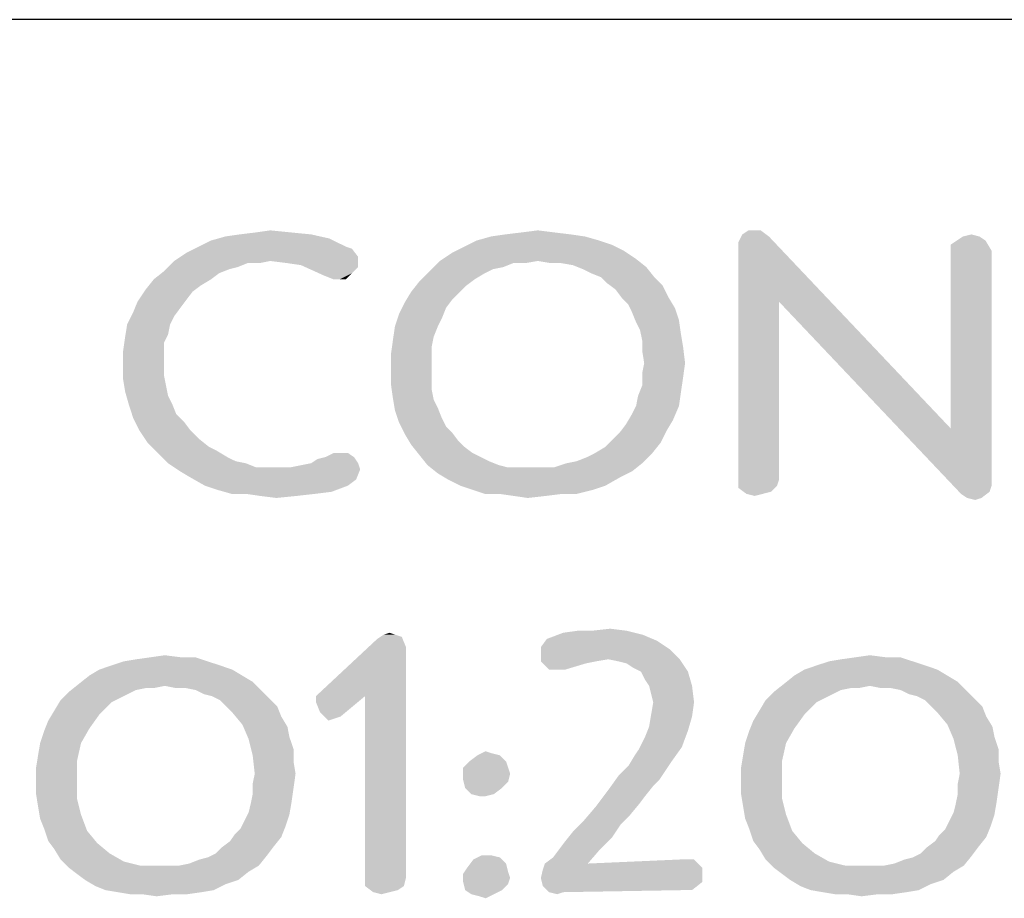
# Model space of a CAD drawing. Header units: inches. Extents: x -1 to 69, y -1 to 45.
# Tile 12 of 39: x 59.7 to 61.2, y 4.1 to 5.5. Entities that reach past the tile are written whole.
import ezdxf

# ---------------------------------------------------------------- set-up
doc = ezdxf.new("R2010")
doc.units = ezdxf.units.IN
doc.header["$LTSCALE"] = 3.74
doc.header["$MEASUREMENT"] = 0
doc.layers.get('0').update_dxf_attribs({"linetype": 'CONTINUOUS'})

msp = doc.modelspace()

# ---------------------------------------------------------------- linework, layer by layer
at = {"color": 2, "linetype": 'CONTINUOUS'}
msp.add_line((68, 5.4688), (56.5, 5.4688), dxfattribs=at)
for points in [[(60.2021, 5.1292), (60.0183, 5.1261), (60.0405, 5.1324)], [(60.1736, 5.1356), (60.0405, 5.1324), (60.0626, 5.1356)], [(60.0405, 5.1324), (60.1736, 5.1356), (60.2021, 5.1292)], [(60.1419, 5.1387), (60.0626, 5.1356), (60.088, 5.1387)], [(60.0626, 5.1356), (60.1419, 5.1387), (60.1736, 5.1356)], [(60.088, 5.1387), (60.1102, 5.1419), (60.1419, 5.1387)], [(60.5982, 5.1324), (60.4303, 5.1261), (60.4525, 5.1324)], [(60.4303, 5.1261), (60.5982, 5.1324), (60.6204, 5.1261)], [(60.5761, 5.1356), (60.4525, 5.1324), (60.4746, 5.1356)], [(60.4525, 5.1324), (60.5761, 5.1356), (60.5982, 5.1324)], [(60.5507, 5.1387), (60.4746, 5.1356), (60.5, 5.1387)], [(60.4746, 5.1356), (60.5507, 5.1387), (60.5761, 5.1356)], [(60.5, 5.1387), (60.5253, 5.1419), (60.5507, 5.1387)], [(60.8835, 5.1324), (60.8359, 5.1229), (60.8423, 5.1356)], [(60.8993, 5.031), (60.8359, 5.1229), (60.8835, 5.1324)], [(60.8708, 5.1419), (60.8423, 5.1356), (60.8518, 5.1419)], [(60.8423, 5.1356), (60.8708, 5.1419), (60.8835, 5.1324)], [(60.8993, 5.031), (60.8835, 5.1324), (61.1655, 4.8345)], [(61.2099, 5.1324), (61.175, 5.1261), (61.1845, 5.1324)], [(61.175, 5.1261), (61.2099, 5.1324), (61.2194, 5.1261)], [(61.1845, 5.1324), (61.1972, 5.1356), (61.2099, 5.1324)], [(60.2274, 5.1166), (60.2369, 5.1134), (59.9802, 5.1071)], [(60.2274, 5.1166), (59.9802, 5.1071), (59.9993, 5.1166)], [(59.9993, 5.1166), (60.0183, 5.1261), (60.2021, 5.1292)], [(59.9993, 5.1166), (60.2021, 5.1292), (60.2274, 5.1166)], [(60.6585, 5.1102), (60.3922, 5.1071), (60.4113, 5.1166)], [(60.6204, 5.1261), (60.6394, 5.1197), (60.4113, 5.1166)], [(60.6204, 5.1261), (60.4113, 5.1166), (60.4303, 5.1261)], [(60.4113, 5.1166), (60.6394, 5.1197), (60.6585, 5.1102)], [(60.8993, 5.031), (60.8359, 4.7521), (60.8359, 5.1229)], [(61.2194, 5.1261), (61.1655, 5.1197), (61.175, 5.1261)], [(61.1655, 5.1102), (61.1655, 5.1197), (61.2194, 5.1261)], [(61.1655, 5.1102), (61.2194, 5.1261), (61.2289, 5.1102)], [(60.2465, 5.1007), (59.9612, 5.0944), (59.9802, 5.1071)], [(60.1102, 5.0944), (59.9612, 5.0944), (60.2465, 5.1007)], [(59.9802, 5.1071), (60.2369, 5.1134), (60.2465, 5.1007)], [(60.1355, 5.0912), (60.1102, 5.0944), (60.2465, 5.1007)], [(60.1577, 5.088), (60.1355, 5.0912), (60.2465, 5.1007)], [(60.1577, 5.088), (60.2465, 5.1007), (60.2465, 5.0849)], [(60.6775, 5.0975), (60.3732, 5.0944), (60.3922, 5.1071)], [(60.3922, 5.1071), (60.6585, 5.1102), (60.6775, 5.0975)], [(61.2289, 5.1102), (61.1655, 4.8345), (61.1655, 5.1102)], [(61.1655, 4.8345), (61.2289, 5.1102), (61.2289, 4.7458)], [(60.0753, 5.0912), (59.9454, 5.0785), (59.9612, 5.0944)], [(60.0753, 5.0912), (60.0595, 5.0849), (59.9454, 5.0785)], [(60.0595, 5.0849), (60.0468, 5.0817), (59.9454, 5.0785)], [(59.9612, 5.0944), (60.1102, 5.0944), (60.0753, 5.0912)], [(60.0753, 5.0912), (60.1102, 5.0944), (60.0943, 5.0912)], [(60.2465, 5.0849), (60.1926, 5.0722), (60.1577, 5.088)], [(60.2465, 5.0849), (60.2369, 5.0754), (60.1926, 5.0722)], [(60.4873, 5.0912), (60.3574, 5.0785), (60.3732, 5.0944)], [(60.4873, 5.0912), (60.4715, 5.0849), (60.3574, 5.0785)], [(60.4715, 5.0849), (60.4556, 5.0817), (60.3574, 5.0785)], [(60.5253, 5.0944), (60.3732, 5.0944), (60.6775, 5.0975)], [(60.3732, 5.0944), (60.5253, 5.0944), (60.4873, 5.0912)], [(60.4873, 5.0912), (60.5253, 5.0944), (60.5063, 5.0912)], [(60.5444, 5.0912), (60.5253, 5.0944), (60.6775, 5.0975)], [(60.5602, 5.0912), (60.5444, 5.0912), (60.6775, 5.0975)], [(60.5792, 5.088), (60.5602, 5.0912), (60.6775, 5.0975)], [(60.5792, 5.088), (60.6775, 5.0975), (60.6933, 5.0849)], [(60.6933, 5.0849), (60.5951, 5.0817), (60.5792, 5.088)], [(60.6077, 5.0754), (60.5951, 5.0817), (60.6933, 5.0849)], [(60.6236, 5.069), (60.6077, 5.0754), (60.6933, 5.0849)], [(60.6236, 5.069), (60.6933, 5.0849), (60.706, 5.069)], [(60.0309, 5.0754), (59.9295, 5.0659), (59.9454, 5.0785)], [(59.9295, 5.0659), (60.0309, 5.0754), (60.0183, 5.0659)], [(59.9454, 5.0785), (60.0468, 5.0817), (60.0309, 5.0754)], [(60.2084, 5.0659), (60.1926, 5.0722), (60.2369, 5.0754)], [(60.2179, 5.0659), (60.2084, 5.0659), (60.2369, 5.0754)], [(60.2179, 5.0659), (60.2369, 5.0754), (60.2274, 5.0659)], [(60.4429, 5.0754), (60.3415, 5.0627), (60.3574, 5.0785)], [(60.4429, 5.0754), (60.4271, 5.0659), (60.3415, 5.0627)], [(60.3574, 5.0785), (60.4556, 5.0817), (60.4429, 5.0754)], [(60.0183, 5.0659), (60.0024, 5.0563), (59.9169, 5.05)], [(60.0183, 5.0659), (59.9169, 5.05), (59.9295, 5.0659)], [(59.9169, 5.05), (60.0024, 5.0563), (59.9897, 5.0468)], [(60.4144, 5.0563), (60.3289, 5.0468), (60.3415, 5.0627)], [(60.3289, 5.0468), (60.4144, 5.0563), (60.4017, 5.0437)], [(60.3415, 5.0627), (60.4271, 5.0659), (60.4144, 5.0563)], [(60.706, 5.069), (60.6331, 5.0595), (60.6236, 5.069)], [(60.6331, 5.0595), (60.706, 5.069), (60.7187, 5.0563)], [(60.7187, 5.0563), (60.6458, 5.05), (60.6331, 5.0595)], [(60.6553, 5.0373), (60.6458, 5.05), (60.7187, 5.0563)], [(60.6553, 5.0373), (60.7187, 5.0563), (60.7282, 5.0373)], [(59.9897, 5.0468), (59.9042, 5.031), (59.9169, 5.05)], [(59.9897, 5.0468), (59.9802, 5.0342), (59.9042, 5.031)], [(60.4017, 5.0437), (60.3193, 5.031), (60.3289, 5.0468)], [(60.4017, 5.0437), (60.3922, 5.0342), (60.3193, 5.031)], [(59.9707, 5.0215), (59.8978, 5.0151), (59.9042, 5.031)], [(59.9042, 5.031), (59.9802, 5.0342), (59.9707, 5.0215)], [(60.3827, 5.0215), (60.3098, 5.012), (60.3193, 5.031)], [(60.3193, 5.031), (60.3922, 5.0342), (60.3827, 5.0215)], [(60.7282, 5.0373), (60.6648, 5.0278), (60.6553, 5.0373)], [(60.6648, 5.0278), (60.7282, 5.0373), (60.7377, 5.0215)], [(60.7377, 5.0215), (60.6711, 5.0151), (60.6648, 5.0278)], [(60.8993, 5.031), (60.8993, 4.7553), (60.8359, 4.7521)], [(61.1655, 4.8345), (61.1814, 4.7331), (60.8993, 5.031)], [(59.9612, 5.0088), (59.8883, 4.9961), (59.8978, 5.0151)], [(59.8883, 4.9961), (59.9612, 5.0088), (59.9549, 4.9961)], [(59.8978, 5.0151), (59.9707, 5.0215), (59.9612, 5.0088)], [(60.3764, 5.0056), (60.3035, 4.993), (60.3098, 5.012)], [(60.3098, 5.012), (60.3827, 5.0215), (60.3764, 5.0056)], [(60.6711, 5.0151), (60.7377, 5.0215), (60.744, 5.0025)], [(60.744, 5.0025), (60.6775, 4.9993), (60.6711, 5.0151)], [(59.9549, 4.9961), (59.9517, 4.9803), (59.8852, 4.9771)], [(59.9549, 4.9961), (59.8852, 4.9771), (59.8883, 4.9961)], [(60.3035, 4.993), (60.3764, 5.0056), (60.3701, 4.993)], [(60.6838, 4.9866), (60.6775, 4.9993), (60.744, 5.0025)], [(60.6838, 4.9866), (60.744, 5.0025), (60.7472, 4.9803)], [(59.8852, 4.9771), (59.9517, 4.9803), (59.9454, 4.9676)], [(60.3701, 4.993), (60.3637, 4.9771), (60.3003, 4.9708)], [(60.3701, 4.993), (60.3003, 4.9708), (60.3035, 4.993)], [(60.7472, 4.9803), (60.687, 4.9708), (60.6838, 4.9866)], [(60.687, 4.9708), (60.7472, 4.9803), (60.7504, 4.9613)], [(59.9454, 4.9676), (59.882, 4.9549), (59.8852, 4.9771)], [(59.882, 4.9549), (59.9454, 4.9676), (59.9454, 4.9518)], [(60.3605, 4.9613), (60.2972, 4.9486), (60.3003, 4.9708)], [(60.3003, 4.9708), (60.3637, 4.9771), (60.3605, 4.9613)], [(60.7504, 4.9613), (60.687, 4.9549), (60.687, 4.9708)], [(59.9454, 4.9518), (59.882, 4.9359), (59.882, 4.9549)], [(59.882, 4.9359), (59.9454, 4.9518), (59.9454, 4.9359)], [(60.2972, 4.9486), (60.3605, 4.9613), (60.3605, 4.9454)], [(60.3605, 4.9454), (60.2972, 4.9264), (60.2972, 4.9486)], [(60.6901, 4.9359), (60.687, 4.9549), (60.7504, 4.9613)], [(60.6901, 4.9359), (60.7504, 4.9613), (60.7535, 4.9359)], [(59.9454, 4.9359), (59.9454, 4.9169), (59.882, 4.9106)], [(59.9454, 4.9359), (59.882, 4.9106), (59.882, 4.9359)], [(60.3605, 4.9454), (60.3605, 4.9296), (60.2972, 4.9264)], [(60.7535, 4.9359), (60.687, 4.9201), (60.6901, 4.9359)], [(60.687, 4.9201), (60.7535, 4.9359), (60.7504, 4.9137)], [(59.882, 4.9106), (59.9454, 4.9169), (59.9485, 4.9011)], [(60.2972, 4.9264), (60.3605, 4.9296), (60.3605, 4.9106)], [(60.3605, 4.9106), (60.2972, 4.9042), (60.2972, 4.9264)], [(60.7504, 4.9137), (60.687, 4.9011), (60.687, 4.9201)], [(59.9485, 4.9011), (59.8852, 4.8915), (59.882, 4.9106)], [(60.2972, 4.9042), (60.3605, 4.9106), (60.3605, 4.8947)], [(60.3605, 4.8947), (60.3003, 4.882), (60.2972, 4.9042)], [(60.687, 4.9011), (60.7504, 4.9137), (60.7472, 4.8915)], [(59.8852, 4.8915), (59.9485, 4.9011), (59.9517, 4.8852)], [(59.9517, 4.8852), (59.8915, 4.8694), (59.8852, 4.8915)], [(60.3003, 4.882), (60.3605, 4.8947), (60.3637, 4.8789)], [(60.6775, 4.8694), (60.6806, 4.8852), (60.7472, 4.8915)], [(60.6775, 4.8694), (60.7472, 4.8915), (60.744, 4.8694)], [(60.7472, 4.8915), (60.6806, 4.8852), (60.687, 4.9011)], [(59.9517, 4.8852), (59.9581, 4.8725), (59.8915, 4.8694)], [(59.8915, 4.8694), (59.9581, 4.8725), (59.9644, 4.8567)], [(60.3637, 4.8789), (60.3035, 4.863), (60.3003, 4.882)], [(60.3637, 4.8789), (60.3701, 4.8662), (60.3035, 4.863)], [(59.9644, 4.8567), (59.8978, 4.8503), (59.8915, 4.8694)], [(59.8978, 4.8503), (59.9644, 4.8567), (59.9771, 4.844)], [(60.3035, 4.863), (60.3701, 4.8662), (60.3764, 4.8503)], [(60.3764, 4.8503), (60.3098, 4.844), (60.3035, 4.863)], [(60.7345, 4.8472), (60.6616, 4.8408), (60.6711, 4.8567)], [(60.744, 4.8694), (60.6711, 4.8567), (60.6775, 4.8694)], [(60.6711, 4.8567), (60.744, 4.8694), (60.7345, 4.8472)], [(59.9771, 4.844), (59.9073, 4.8313), (59.8978, 4.8503)], [(59.9073, 4.8313), (59.9771, 4.844), (59.9866, 4.8313)], [(60.3098, 4.844), (60.3764, 4.8503), (60.3827, 4.8377)], [(60.3827, 4.8377), (60.3193, 4.825), (60.3098, 4.844)], [(60.725, 4.8313), (60.6521, 4.8282), (60.6616, 4.8408)], [(60.6616, 4.8408), (60.7345, 4.8472), (60.725, 4.8313)], [(59.9866, 4.8313), (59.92, 4.8123), (59.9073, 4.8313)], [(59.9866, 4.8313), (59.9993, 4.8187), (59.92, 4.8123)], [(60.3827, 4.8377), (60.3922, 4.8282), (60.3193, 4.825)], [(60.3193, 4.825), (60.3922, 4.8282), (60.4017, 4.8155)], [(60.6426, 4.8187), (60.6521, 4.8282), (60.725, 4.8313)], [(60.6426, 4.8187), (60.725, 4.8313), (60.7155, 4.8123)], [(61.1655, 4.8345), (61.2289, 4.7458), (61.1814, 4.7331)], [(59.92, 4.8123), (59.9993, 4.8187), (60.0151, 4.806)], [(60.0151, 4.806), (59.9359, 4.7965), (59.92, 4.8123)], [(60.4017, 4.8155), (60.3289, 4.8091), (60.3193, 4.825)], [(60.3289, 4.8091), (60.4017, 4.8155), (60.4113, 4.806)], [(60.6141, 4.7965), (60.6299, 4.806), (60.7155, 4.8123)], [(60.6141, 4.7965), (60.7155, 4.8123), (60.7028, 4.7965)], [(60.7155, 4.8123), (60.6299, 4.806), (60.6426, 4.8187)], [(60.0151, 4.806), (60.0278, 4.7996), (59.9359, 4.7965)], [(59.9359, 4.7965), (60.0278, 4.7996), (60.0436, 4.7901)], [(60.0436, 4.7901), (59.9517, 4.7806), (59.9359, 4.7965)], [(60.2179, 4.7965), (60.2306, 4.7965), (60.1957, 4.7901)], [(60.2179, 4.7965), (60.1957, 4.7901), (60.2084, 4.7965)], [(60.1957, 4.7901), (60.2306, 4.7965), (60.2401, 4.7901)], [(60.4113, 4.806), (60.3415, 4.7933), (60.3289, 4.8091)], [(60.4113, 4.806), (60.4239, 4.7965), (60.3415, 4.7933)], [(60.3415, 4.7933), (60.4239, 4.7965), (60.4366, 4.7901)], [(60.5697, 4.7806), (60.5856, 4.7838), (60.7028, 4.7965)], [(60.5697, 4.7806), (60.7028, 4.7965), (60.687, 4.7806)], [(60.5856, 4.7838), (60.6014, 4.7901), (60.7028, 4.7965)], [(60.7028, 4.7965), (60.6014, 4.7901), (60.6141, 4.7965)], [(60.0436, 4.7901), (60.0563, 4.7838), (59.9517, 4.7806)], [(59.9517, 4.7806), (60.0563, 4.7838), (60.0721, 4.7806)], [(60.0721, 4.7806), (59.9707, 4.7679), (59.9517, 4.7806)], [(60.0721, 4.7806), (60.088, 4.7743), (59.9707, 4.7679)], [(60.1419, 4.7743), (60.1577, 4.7775), (60.2465, 4.7806)], [(60.1419, 4.7743), (60.2465, 4.7806), (60.2496, 4.7711)], [(60.2465, 4.7806), (60.1577, 4.7775), (60.1736, 4.7806)], [(60.1736, 4.7806), (60.1831, 4.787), (60.2401, 4.7901)], [(60.1736, 4.7806), (60.2401, 4.7901), (60.2465, 4.7806)], [(60.2401, 4.7901), (60.1831, 4.787), (60.1957, 4.7901)], [(60.4366, 4.7901), (60.3542, 4.7775), (60.3415, 4.7933)], [(60.4366, 4.7901), (60.4493, 4.7838), (60.3542, 4.7775)], [(60.3542, 4.7775), (60.4493, 4.7838), (60.4651, 4.7775)], [(60.687, 4.7806), (60.5507, 4.7743), (60.5697, 4.7806)], [(60.5507, 4.7743), (60.687, 4.7806), (60.6711, 4.7679)], [(60.1419, 4.7743), (60.2496, 4.7711), (59.9707, 4.7679)], [(60.1197, 4.7743), (60.1419, 4.7743), (59.9707, 4.7679)], [(60.1038, 4.7743), (60.1197, 4.7743), (59.9707, 4.7679)], [(60.088, 4.7743), (60.1038, 4.7743), (59.9707, 4.7679)], [(59.9866, 4.7584), (59.9707, 4.7679), (60.2496, 4.7711)], [(59.9866, 4.7584), (60.2496, 4.7711), (60.2433, 4.7553)], [(60.4651, 4.7775), (60.3701, 4.7648), (60.3542, 4.7775)], [(60.4651, 4.7775), (60.4778, 4.7743), (60.3701, 4.7648)], [(60.5507, 4.7743), (60.6711, 4.7679), (60.3701, 4.7648)], [(60.5317, 4.7743), (60.5507, 4.7743), (60.3701, 4.7648)], [(60.5127, 4.7743), (60.5317, 4.7743), (60.3701, 4.7648)], [(60.4937, 4.7743), (60.5127, 4.7743), (60.3701, 4.7648)], [(60.4778, 4.7743), (60.4937, 4.7743), (60.3701, 4.7648)], [(60.3701, 4.7648), (60.6711, 4.7679), (60.6521, 4.7584)], [(60.6521, 4.7584), (60.3859, 4.7553), (60.3701, 4.7648)], [(60.2433, 4.7553), (60.0088, 4.7458), (59.9866, 4.7584)], [(60.0088, 4.7458), (60.2433, 4.7553), (60.2306, 4.7458)], [(60.4049, 4.7458), (60.3859, 4.7553), (60.6521, 4.7584)], [(60.4049, 4.7458), (60.6521, 4.7584), (60.6299, 4.7458)], [(60.8359, 4.7521), (60.8993, 4.7553), (60.8961, 4.7458)], [(60.8961, 4.7458), (60.8359, 4.7426), (60.8359, 4.7521)], [(60.2306, 4.7458), (60.0278, 4.7394), (60.0088, 4.7458)], [(60.0278, 4.7394), (60.2306, 4.7458), (60.2053, 4.7363)], [(60.2053, 4.7363), (60.05, 4.7331), (60.0278, 4.7394)], [(60.0721, 4.7331), (60.05, 4.7331), (60.2053, 4.7363)], [(60.0721, 4.7331), (60.2053, 4.7363), (60.1799, 4.7331)], [(60.6299, 4.7458), (60.4239, 4.7394), (60.4049, 4.7458)], [(60.4239, 4.7394), (60.6299, 4.7458), (60.6109, 4.7394)], [(60.6109, 4.7394), (60.4429, 4.7331), (60.4239, 4.7394)], [(60.4651, 4.7331), (60.4429, 4.7331), (60.6109, 4.7394)], [(60.5634, 4.7331), (60.4651, 4.7331), (60.6109, 4.7394)], [(60.5634, 4.7331), (60.6109, 4.7394), (60.5856, 4.7331)], [(60.8359, 4.7426), (60.8961, 4.7458), (60.8866, 4.7363)], [(60.8866, 4.7363), (60.8486, 4.7331), (60.8359, 4.7426)], [(60.8486, 4.7331), (60.8866, 4.7363), (60.874, 4.7331)], [(61.2289, 4.7458), (61.2257, 4.7363), (61.1814, 4.7331)], [(61.1909, 4.7267), (61.1814, 4.7331), (61.2257, 4.7363)], [(61.1909, 4.7267), (61.2257, 4.7363), (61.2131, 4.7267)], [(60.1799, 4.7331), (60.0943, 4.7299), (60.0721, 4.7331)], [(60.0943, 4.7299), (60.1799, 4.7331), (60.1514, 4.7299)], [(60.1514, 4.7299), (60.1197, 4.7267), (60.0943, 4.7299)], [(60.5634, 4.7331), (60.4873, 4.7299), (60.4651, 4.7331)], [(60.4873, 4.7299), (60.5634, 4.7331), (60.538, 4.7299)], [(60.538, 4.7299), (60.5095, 4.7267), (60.4873, 4.7299)], [(60.874, 4.7331), (60.8613, 4.7299), (60.8486, 4.7331)], [(61.2131, 4.7267), (61.2036, 4.7236), (61.1909, 4.7267)], [(60.609, 4.5207), (60.6629, 4.5207), (60.5646, 4.5176)], [(60.609, 4.5207), (60.5646, 4.5176), (60.5868, 4.5207)], [(60.5646, 4.5176), (60.6629, 4.5207), (60.6882, 4.5144)], [(60.609, 4.5207), (60.6375, 4.5239), (60.6629, 4.5207)], [(60.3206, 4.4954), (60.1811, 4.4193), (60.2762, 4.5081)], [(60.3047, 4.5144), (60.3142, 4.5112), (60.2762, 4.5081)], [(60.3047, 4.5144), (60.2762, 4.5081), (60.2857, 4.5144)], [(60.2762, 4.5081), (60.3142, 4.5112), (60.3206, 4.4954)], [(60.2857, 4.5144), (60.2952, 4.5176), (60.3047, 4.5144)], [(60.7104, 4.5049), (60.5298, 4.4954), (60.5393, 4.5081)], [(60.5298, 4.4954), (60.7104, 4.5049), (60.7294, 4.4922)], [(60.6882, 4.5144), (60.5393, 4.5081), (60.5646, 4.5176)], [(60.5393, 4.5081), (60.6882, 4.5144), (60.7104, 4.5049)], [(60.2572, 4.4193), (60.1811, 4.4193), (60.3206, 4.4954)], [(60.2572, 4.4193), (60.3206, 4.4954), (60.3206, 4.1373)], [(60.7294, 4.4922), (60.5298, 4.4859), (60.5298, 4.4954)], [(60.6343, 4.4764), (60.5298, 4.4859), (60.7294, 4.4922)], [(60.6343, 4.4764), (60.7294, 4.4922), (60.7453, 4.4764)], [(59.8832, 4.4732), (59.9022, 4.4764), (59.9942, 4.4795)], [(59.8832, 4.4732), (59.9942, 4.4795), (60.0132, 4.4732)], [(59.972, 4.4795), (59.9942, 4.4795), (59.9022, 4.4764)], [(59.972, 4.4795), (59.9022, 4.4764), (59.9244, 4.4795)], [(59.9244, 4.4795), (59.9466, 4.4827), (59.972, 4.4795)], [(60.6343, 4.4764), (60.5298, 4.4732), (60.5298, 4.4859)], [(60.5298, 4.4732), (60.6343, 4.4764), (60.6153, 4.4732)], [(60.7453, 4.4764), (60.6502, 4.4732), (60.6343, 4.4764)], [(60.6629, 4.47), (60.6502, 4.4732), (60.7453, 4.4764)], [(60.6724, 4.4637), (60.6629, 4.47), (60.7453, 4.4764)], [(60.685, 4.4574), (60.6724, 4.4637), (60.7453, 4.4764)], [(60.685, 4.4574), (60.7453, 4.4764), (60.7579, 4.4574)], [(60.9766, 4.4732), (60.9956, 4.4764), (61.0875, 4.4795)], [(60.9766, 4.4732), (61.0875, 4.4795), (61.1066, 4.4732)], [(61.0654, 4.4795), (61.0875, 4.4795), (60.9956, 4.4764)], [(61.0654, 4.4795), (60.9956, 4.4764), (61.0178, 4.4795)], [(61.0178, 4.4795), (61.04, 4.4827), (61.0654, 4.4795)], [(60.0512, 4.4605), (59.8294, 4.451), (59.8452, 4.4605)], [(59.8294, 4.451), (60.0512, 4.4605), (60.067, 4.451)], [(60.0322, 4.4669), (59.8452, 4.4605), (59.8642, 4.4669)], [(59.8452, 4.4605), (60.0322, 4.4669), (60.0512, 4.4605)], [(60.0132, 4.4732), (59.8642, 4.4669), (59.8832, 4.4732)], [(59.8642, 4.4669), (60.0132, 4.4732), (60.0322, 4.4669)], [(60.6153, 4.4732), (60.5424, 4.4605), (60.5298, 4.4732)], [(60.6153, 4.4732), (60.5995, 4.47), (60.5424, 4.4605)], [(60.5583, 4.4605), (60.5424, 4.4605), (60.5995, 4.47)], [(60.5583, 4.4605), (60.5995, 4.47), (60.5678, 4.4605)], [(61.1446, 4.4605), (60.9227, 4.451), (60.9386, 4.4605)], [(60.9227, 4.451), (61.1446, 4.4605), (61.1604, 4.451)], [(61.1256, 4.4669), (60.9386, 4.4605), (60.9576, 4.4669)], [(60.9386, 4.4605), (61.1256, 4.4669), (61.1446, 4.4605)], [(61.1066, 4.4732), (60.9576, 4.4669), (60.9766, 4.4732)], [(60.9576, 4.4669), (61.1066, 4.4732), (61.1256, 4.4669)], [(60.067, 4.451), (60.0829, 4.4415), (59.8135, 4.4383)], [(60.067, 4.451), (59.8135, 4.4383), (59.8294, 4.451)], [(60.7579, 4.4574), (60.6914, 4.4447), (60.685, 4.4574)], [(60.6977, 4.4352), (60.6914, 4.4447), (60.7579, 4.4574)], [(60.6977, 4.4352), (60.7579, 4.4574), (60.7643, 4.4352)], [(61.1604, 4.451), (61.1763, 4.4415), (60.9069, 4.4383)], [(61.1604, 4.451), (60.9069, 4.4383), (60.9227, 4.451)], [(59.9466, 4.4352), (59.7977, 4.4257), (59.8135, 4.4383)], [(59.9466, 4.4352), (59.9181, 4.432), (59.7977, 4.4257)], [(59.9181, 4.432), (59.9022, 4.4288), (59.7977, 4.4257)], [(59.7977, 4.4257), (59.9022, 4.4288), (59.8896, 4.4225)], [(59.9466, 4.4352), (59.8135, 4.4383), (60.0829, 4.4415)], [(59.9181, 4.432), (59.9466, 4.4352), (59.9308, 4.432)], [(59.9625, 4.432), (59.9466, 4.4352), (60.0829, 4.4415)], [(59.9783, 4.432), (59.9625, 4.432), (60.0829, 4.4415)], [(59.9942, 4.4288), (59.9783, 4.432), (60.0829, 4.4415)], [(59.9942, 4.4288), (60.0829, 4.4415), (60.0956, 4.4288)], [(60.0956, 4.4288), (60.0068, 4.4225), (59.9942, 4.4288)], [(60.0195, 4.4193), (60.0068, 4.4225), (60.0956, 4.4288)], [(60.0195, 4.4193), (60.0956, 4.4288), (60.1082, 4.4162)], [(60.7643, 4.4352), (60.7009, 4.4225), (60.6977, 4.4352)], [(60.7041, 4.4098), (60.7009, 4.4225), (60.7643, 4.4352)], [(60.7041, 4.4098), (60.7643, 4.4352), (60.7674, 4.4098)], [(61.04, 4.4352), (60.891, 4.4257), (60.9069, 4.4383)], [(61.04, 4.4352), (61.0115, 4.432), (60.891, 4.4257)], [(61.0115, 4.432), (60.9956, 4.4288), (60.891, 4.4257)], [(60.891, 4.4257), (60.9956, 4.4288), (60.983, 4.4225)], [(61.04, 4.4352), (60.9069, 4.4383), (61.1763, 4.4415)], [(61.0115, 4.432), (61.04, 4.4352), (61.0242, 4.432)], [(61.0558, 4.432), (61.04, 4.4352), (61.1763, 4.4415)], [(61.0717, 4.432), (61.0558, 4.432), (61.1763, 4.4415)], [(61.0875, 4.4288), (61.0717, 4.432), (61.1763, 4.4415)], [(61.0875, 4.4288), (61.1763, 4.4415), (61.189, 4.4288)], [(61.189, 4.4288), (61.1002, 4.4225), (61.0875, 4.4288)], [(61.1129, 4.4193), (61.1002, 4.4225), (61.189, 4.4288)], [(61.1129, 4.4193), (61.189, 4.4288), (61.2016, 4.4162)], [(59.8642, 4.4098), (59.7755, 4.3971), (59.785, 4.413)], [(59.8896, 4.4225), (59.785, 4.413), (59.7977, 4.4257)], [(59.8896, 4.4225), (59.8769, 4.4162), (59.785, 4.413)], [(59.785, 4.413), (59.8769, 4.4162), (59.8642, 4.4098)], [(60.1082, 4.4162), (60.0322, 4.413), (60.0195, 4.4193)], [(60.0417, 4.4035), (60.0322, 4.413), (60.1082, 4.4162)], [(60.0417, 4.4035), (60.1082, 4.4162), (60.1209, 4.4035)], [(60.2572, 4.4193), (60.1811, 4.4098), (60.1811, 4.4193)], [(60.1875, 4.394), (60.1811, 4.4098), (60.2572, 4.4193)], [(60.1875, 4.394), (60.2572, 4.4193), (60.2192, 4.3876)], [(60.3206, 4.1373), (60.2572, 4.1341), (60.2572, 4.4193)], [(60.9576, 4.4098), (60.8689, 4.3971), (60.8784, 4.413)], [(60.983, 4.4225), (60.8784, 4.413), (60.891, 4.4257)], [(60.983, 4.4225), (60.9703, 4.4162), (60.8784, 4.413)], [(60.8784, 4.413), (60.9703, 4.4162), (60.9576, 4.4098)], [(61.2016, 4.4162), (61.1256, 4.413), (61.1129, 4.4193)], [(61.1351, 4.4035), (61.1256, 4.413), (61.2016, 4.4162)], [(61.1351, 4.4035), (61.2016, 4.4162), (61.2143, 4.4035)], [(59.8642, 4.4098), (59.8547, 4.4003), (59.7755, 4.3971)], [(59.7755, 4.3971), (59.8547, 4.4003), (59.8452, 4.3908)], [(60.1209, 4.4035), (60.0512, 4.394), (60.0417, 4.4035)], [(60.0512, 4.394), (60.1209, 4.4035), (60.1273, 4.3876)], [(60.7674, 4.4098), (60.7009, 4.3908), (60.7041, 4.4098)], [(60.7009, 4.3908), (60.7674, 4.4098), (60.7643, 4.3876)], [(60.9576, 4.4098), (60.9481, 4.4003), (60.8689, 4.3971)], [(60.8689, 4.3971), (60.9481, 4.4003), (60.9386, 4.3908)], [(61.2143, 4.4035), (61.1446, 4.394), (61.1351, 4.4035)], [(61.1446, 4.394), (61.2143, 4.4035), (61.2206, 4.3876)], [(59.8452, 4.3908), (59.766, 4.3813), (59.7755, 4.3971)], [(59.766, 4.3813), (59.8452, 4.3908), (59.8294, 4.3686)], [(60.1273, 4.3876), (60.067, 4.375), (60.0512, 4.394)], [(60.067, 4.375), (60.1273, 4.3876), (60.1368, 4.3718)], [(60.2192, 4.3876), (60.2002, 4.3813), (60.1875, 4.394)], [(60.7643, 4.3876), (60.6977, 4.3718), (60.7009, 4.3908)], [(60.6977, 4.3718), (60.7643, 4.3876), (60.7579, 4.3655)], [(60.9386, 4.3908), (60.8594, 4.3813), (60.8689, 4.3971)], [(60.8594, 4.3813), (60.9386, 4.3908), (60.9227, 4.3686)], [(61.2206, 4.3876), (61.1604, 4.375), (61.1446, 4.394)], [(61.1604, 4.375), (61.2206, 4.3876), (61.2302, 4.3718)], [(59.7533, 4.3464), (59.7596, 4.3655), (59.8294, 4.3686)], [(59.7533, 4.3464), (59.8294, 4.3686), (59.8167, 4.3464)], [(59.8294, 4.3686), (59.7596, 4.3655), (59.766, 4.3813)], [(60.1368, 4.3718), (60.0766, 4.3528), (60.067, 4.375)], [(60.1368, 4.3718), (60.1399, 4.3559), (60.0766, 4.3528)], [(60.7579, 4.3655), (60.6914, 4.3559), (60.6977, 4.3718)], [(60.8467, 4.3464), (60.853, 4.3655), (60.9227, 4.3686)], [(60.8467, 4.3464), (60.9227, 4.3686), (60.9101, 4.3464)], [(60.9227, 4.3686), (60.853, 4.3655), (60.8594, 4.3813)], [(61.2302, 4.3718), (61.1699, 4.3528), (61.1604, 4.375)], [(61.2302, 4.3718), (61.2333, 4.3559), (61.1699, 4.3528)], [(60.0766, 4.3528), (60.1399, 4.3559), (60.1463, 4.3369)], [(60.1463, 4.3369), (60.0829, 4.3274), (60.0766, 4.3528)], [(60.7484, 4.3401), (60.6819, 4.3369), (60.6914, 4.3559)], [(60.6914, 4.3559), (60.7579, 4.3655), (60.7484, 4.3401)], [(61.1699, 4.3528), (61.2333, 4.3559), (61.2397, 4.3369)], [(61.2397, 4.3369), (61.1763, 4.3274), (61.1699, 4.3528)], [(59.8167, 4.3464), (59.7501, 4.3274), (59.7533, 4.3464)], [(59.7501, 4.3274), (59.8167, 4.3464), (59.8103, 4.3179)], [(60.0829, 4.3274), (60.1463, 4.3369), (60.1463, 4.3179)], [(60.6755, 4.3274), (60.6819, 4.3369), (60.7484, 4.3401)], [(60.6755, 4.3274), (60.7484, 4.3401), (60.7326, 4.3179)], [(60.9101, 4.3464), (60.8435, 4.3274), (60.8467, 4.3464)], [(60.8435, 4.3274), (60.9101, 4.3464), (60.9037, 4.3179)], [(61.1763, 4.3274), (61.2397, 4.3369), (61.2397, 4.3179)], [(59.8103, 4.3179), (59.747, 4.3084), (59.7501, 4.3274)], [(60.1463, 4.3179), (60.0861, 4.2989), (60.0829, 4.3274)], [(60.4664, 4.3274), (60.4188, 4.3179), (60.4315, 4.3274)], [(60.4188, 4.3179), (60.4664, 4.3274), (60.4759, 4.3179)], [(60.4537, 4.3306), (60.4315, 4.3274), (60.4442, 4.3338)], [(60.4315, 4.3274), (60.4537, 4.3306), (60.4664, 4.3274)], [(60.7326, 4.3179), (60.666, 4.3116), (60.6755, 4.3274)], [(60.9037, 4.3179), (60.8403, 4.3084), (60.8435, 4.3274)], [(61.2397, 4.3179), (61.1794, 4.2989), (61.1763, 4.3274)], [(59.747, 4.2894), (59.747, 4.3084), (59.8103, 4.3179)], [(59.747, 4.2894), (59.8103, 4.3179), (59.8103, 4.2894)], [(60.0861, 4.2989), (60.1463, 4.3179), (60.1494, 4.2989)], [(60.4759, 4.3179), (60.4093, 4.3084), (60.4188, 4.3179)], [(60.4093, 4.2989), (60.4093, 4.3084), (60.4759, 4.3179)], [(60.4093, 4.2989), (60.4759, 4.3179), (60.4822, 4.2989)], [(60.7262, 4.3084), (60.6502, 4.2957), (60.666, 4.3116)], [(60.7262, 4.3084), (60.7199, 4.2989), (60.6502, 4.2957)], [(60.666, 4.3116), (60.7326, 4.3179), (60.7262, 4.3084)], [(60.8403, 4.2894), (60.8403, 4.3084), (60.9037, 4.3179)], [(60.8403, 4.2894), (60.9037, 4.3179), (60.9037, 4.2894)], [(61.1794, 4.2989), (61.2397, 4.3179), (61.2428, 4.2989)], [(60.1494, 4.2989), (60.0829, 4.2831), (60.0861, 4.2989)], [(60.0829, 4.2831), (60.1494, 4.2989), (60.1463, 4.2767)], [(60.4822, 4.2989), (60.4093, 4.2894), (60.4093, 4.2989)], [(60.4093, 4.2894), (60.4822, 4.2989), (60.479, 4.2862)], [(60.7136, 4.2894), (60.6343, 4.2735), (60.6502, 4.2957)], [(60.6502, 4.2957), (60.7199, 4.2989), (60.7136, 4.2894)], [(61.2428, 4.2989), (61.1763, 4.2831), (61.1794, 4.2989)], [(61.1763, 4.2831), (61.2428, 4.2989), (61.2397, 4.2767)], [(59.8103, 4.2894), (59.747, 4.2672), (59.747, 4.2894)], [(59.747, 4.2672), (59.8103, 4.2894), (59.8103, 4.2609)], [(60.1463, 4.2767), (60.0829, 4.2672), (60.0829, 4.2831)], [(60.0829, 4.2672), (60.1463, 4.2767), (60.1431, 4.2545)], [(60.479, 4.2862), (60.4125, 4.2767), (60.4093, 4.2894)], [(60.4125, 4.2767), (60.479, 4.2862), (60.4695, 4.2767)], [(60.4695, 4.2767), (60.422, 4.2672), (60.4125, 4.2767)], [(60.422, 4.2672), (60.4695, 4.2767), (60.4569, 4.2672)], [(60.7136, 4.2894), (60.7041, 4.2799), (60.6343, 4.2735)], [(60.6343, 4.2735), (60.7041, 4.2799), (60.6914, 4.264)], [(60.9037, 4.2894), (60.8403, 4.2672), (60.8403, 4.2894)], [(60.8403, 4.2672), (60.9037, 4.2894), (60.9037, 4.2609)], [(61.2397, 4.2767), (61.1763, 4.2672), (61.1763, 4.2831)], [(61.1763, 4.2672), (61.2397, 4.2767), (61.2365, 4.2545)], [(59.8103, 4.2609), (59.7501, 4.2482), (59.747, 4.2672)], [(59.7501, 4.2482), (59.8103, 4.2609), (59.8167, 4.2355)], [(60.1431, 4.2545), (60.0797, 4.2514), (60.0829, 4.2672)], [(60.4569, 4.2672), (60.4347, 4.264), (60.422, 4.2672)], [(60.4347, 4.264), (60.4569, 4.2672), (60.4442, 4.264)], [(60.6914, 4.264), (60.6153, 4.2482), (60.6343, 4.2735)], [(60.6914, 4.264), (60.6819, 4.2514), (60.6153, 4.2482)], [(60.9037, 4.2609), (60.8435, 4.2482), (60.8403, 4.2672)], [(60.8435, 4.2482), (60.9037, 4.2609), (60.9101, 4.2355)], [(61.2365, 4.2545), (61.1731, 4.2514), (61.1763, 4.2672)], [(59.8167, 4.2355), (59.7533, 4.2292), (59.7501, 4.2482)], [(60.0766, 4.2387), (60.0797, 4.2514), (60.1431, 4.2545)], [(60.0766, 4.2387), (60.1431, 4.2545), (60.1399, 4.2355)], [(60.666, 4.2323), (60.5963, 4.226), (60.6153, 4.2482)], [(60.6153, 4.2482), (60.6819, 4.2514), (60.666, 4.2323)], [(60.9101, 4.2355), (60.8467, 4.2292), (60.8435, 4.2482)], [(61.1699, 4.2387), (61.1731, 4.2514), (61.2365, 4.2545)], [(61.1699, 4.2387), (61.2365, 4.2545), (61.2333, 4.2355)], [(59.7596, 4.2133), (59.7533, 4.2292), (59.8167, 4.2355)], [(59.7596, 4.2133), (59.8167, 4.2355), (59.8262, 4.2102)], [(60.1399, 4.2355), (60.0702, 4.226), (60.0766, 4.2387)], [(60.0702, 4.226), (60.1399, 4.2355), (60.1336, 4.2165)], [(60.5963, 4.226), (60.666, 4.2323), (60.6534, 4.2197)], [(60.853, 4.2133), (60.8467, 4.2292), (60.9101, 4.2355)], [(60.853, 4.2133), (60.9101, 4.2355), (60.9196, 4.2102)], [(61.2333, 4.2355), (61.1636, 4.226), (61.1699, 4.2387)], [(61.1636, 4.226), (61.2333, 4.2355), (61.227, 4.2165)], [(60.0544, 4.2038), (60.0639, 4.2133), (60.1336, 4.2165)], [(60.0544, 4.2038), (60.1336, 4.2165), (60.1273, 4.2007)], [(60.1336, 4.2165), (60.0639, 4.2133), (60.0702, 4.226)], [(60.6534, 4.2197), (60.5805, 4.2102), (60.5963, 4.226)], [(60.5805, 4.2102), (60.6534, 4.2197), (60.6407, 4.2007)], [(61.1478, 4.2038), (61.1573, 4.2133), (61.227, 4.2165)], [(61.1478, 4.2038), (61.227, 4.2165), (61.2206, 4.2007)], [(61.227, 4.2165), (61.1573, 4.2133), (61.1636, 4.226)], [(59.8262, 4.2102), (59.766, 4.1943), (59.7596, 4.2133)], [(59.766, 4.1943), (59.8262, 4.2102), (59.842, 4.1911)], [(60.0354, 4.1848), (60.048, 4.1943), (60.1273, 4.2007)], [(60.0354, 4.1848), (60.1273, 4.2007), (60.1146, 4.1848)], [(60.1273, 4.2007), (60.048, 4.1943), (60.0544, 4.2038)], [(60.5583, 4.1816), (60.5678, 4.1943), (60.6407, 4.2007)], [(60.5583, 4.1816), (60.6407, 4.2007), (60.6217, 4.1816)], [(60.6407, 4.2007), (60.5678, 4.1943), (60.5805, 4.2102)], [(60.9196, 4.2102), (60.8594, 4.1943), (60.853, 4.2133)], [(60.8594, 4.1943), (60.9196, 4.2102), (60.9354, 4.1911)], [(61.1287, 4.1848), (61.1414, 4.1943), (61.2206, 4.2007)], [(61.1287, 4.1848), (61.2206, 4.2007), (61.208, 4.1848)], [(61.2206, 4.2007), (61.1414, 4.1943), (61.1478, 4.2038)], [(59.842, 4.1911), (59.7755, 4.1816), (59.766, 4.1943)], [(59.7755, 4.1816), (59.842, 4.1911), (59.861, 4.1753)], [(60.1146, 4.1848), (60.0258, 4.1753), (60.0354, 4.1848)], [(60.0258, 4.1753), (60.1146, 4.1848), (60.1051, 4.1721)], [(60.9354, 4.1911), (60.8689, 4.1816), (60.8594, 4.1943)], [(60.8689, 4.1816), (60.9354, 4.1911), (60.9544, 4.1753)], [(61.208, 4.1848), (61.1192, 4.1753), (61.1287, 4.1848)], [(61.1192, 4.1753), (61.208, 4.1848), (61.1985, 4.1721)], [(59.861, 4.1753), (59.785, 4.1658), (59.7755, 4.1816)], [(59.785, 4.1658), (59.861, 4.1753), (59.8832, 4.1626)], [(59.9688, 4.1563), (59.9846, 4.1595), (60.1051, 4.1721)], [(59.9688, 4.1563), (60.1051, 4.1721), (60.0924, 4.1563)], [(59.9846, 4.1595), (60.0005, 4.1658), (60.1051, 4.1721)], [(60.0005, 4.1658), (60.0132, 4.169), (60.1051, 4.1721)], [(60.1051, 4.1721), (60.0132, 4.169), (60.0258, 4.1753)], [(60.4537, 4.1721), (60.4664, 4.169), (60.4252, 4.1658)], [(60.4537, 4.1721), (60.4252, 4.1658), (60.4378, 4.1721)], [(60.4252, 4.1658), (60.4664, 4.169), (60.4759, 4.1595)], [(60.5361, 4.1595), (60.5488, 4.169), (60.6217, 4.1816)], [(60.5361, 4.1595), (60.6217, 4.1816), (60.6026, 4.1595)], [(60.6217, 4.1816), (60.5488, 4.169), (60.5583, 4.1816)], [(60.9544, 4.1753), (60.8784, 4.1658), (60.8689, 4.1816)], [(60.8784, 4.1658), (60.9544, 4.1753), (60.9766, 4.1626)], [(61.0622, 4.1563), (61.078, 4.1595), (61.1985, 4.1721)], [(61.0622, 4.1563), (61.1985, 4.1721), (61.1858, 4.1563)], [(61.078, 4.1595), (61.0939, 4.1658), (61.1985, 4.1721)], [(61.0939, 4.1658), (61.1066, 4.169), (61.1985, 4.1721)], [(61.1985, 4.1721), (61.1066, 4.169), (61.1192, 4.1753)], [(59.8832, 4.1626), (59.7977, 4.1531), (59.785, 4.1658)], [(59.8832, 4.1626), (59.9086, 4.1563), (59.7977, 4.1531)], [(59.9688, 4.1563), (60.0924, 4.1563), (59.7977, 4.1531)], [(59.953, 4.1563), (59.9688, 4.1563), (59.7977, 4.1531)], [(59.9371, 4.1563), (59.953, 4.1563), (59.7977, 4.1531)], [(59.9086, 4.1563), (59.9371, 4.1563), (59.7977, 4.1531)], [(59.7977, 4.1531), (60.0924, 4.1563), (60.0766, 4.1468)], [(60.4759, 4.1595), (60.4157, 4.1531), (60.4252, 4.1658)], [(60.4157, 4.1531), (60.4759, 4.1595), (60.479, 4.1468)], [(60.6026, 4.1595), (60.7801, 4.1531), (60.5329, 4.1499)], [(60.6026, 4.1595), (60.5329, 4.1499), (60.5361, 4.1595)], [(60.7548, 4.1658), (60.7674, 4.1658), (60.6026, 4.1595)], [(60.7548, 4.1658), (60.6026, 4.1595), (60.7453, 4.1658)], [(60.6026, 4.1595), (60.7674, 4.1658), (60.7801, 4.1531)], [(60.9766, 4.1626), (60.891, 4.1531), (60.8784, 4.1658)], [(60.9766, 4.1626), (61.002, 4.1563), (60.891, 4.1531)], [(61.0622, 4.1563), (61.1858, 4.1563), (60.891, 4.1531)], [(61.0463, 4.1563), (61.0622, 4.1563), (60.891, 4.1531)], [(61.0305, 4.1563), (61.0463, 4.1563), (60.891, 4.1531)], [(61.002, 4.1563), (61.0305, 4.1563), (60.891, 4.1531)], [(60.891, 4.1531), (61.1858, 4.1563), (61.1699, 4.1468)], [(60.0766, 4.1468), (59.8103, 4.1436), (59.7977, 4.1531)], [(59.823, 4.1341), (59.8103, 4.1436), (60.0766, 4.1468)], [(59.823, 4.1341), (60.0766, 4.1468), (60.0607, 4.1341)], [(60.479, 4.1468), (60.4093, 4.1436), (60.4157, 4.1531)], [(60.4093, 4.1436), (60.479, 4.1468), (60.4822, 4.1373)], [(60.4822, 4.1373), (60.4093, 4.1309), (60.4093, 4.1436)], [(60.7801, 4.1436), (60.5298, 4.1373), (60.5329, 4.1499)], [(60.5298, 4.1373), (60.7801, 4.1436), (60.7801, 4.1309)], [(60.5329, 4.1499), (60.7801, 4.1531), (60.7801, 4.1436)], [(61.1699, 4.1468), (60.9037, 4.1436), (60.891, 4.1531)], [(60.9164, 4.1341), (60.9037, 4.1436), (61.1699, 4.1468)], [(60.9164, 4.1341), (61.1699, 4.1468), (61.1541, 4.1341)], [(60.0607, 4.1341), (59.8389, 4.1246), (59.823, 4.1341)], [(60.0607, 4.1341), (60.0417, 4.1278), (59.8389, 4.1246)], [(59.8547, 4.1183), (59.8389, 4.1246), (60.0417, 4.1278)], [(59.8547, 4.1183), (60.0417, 4.1278), (60.0227, 4.1183)], [(60.2572, 4.1246), (60.2572, 4.1341), (60.3206, 4.1373)], [(60.2572, 4.1246), (60.3206, 4.1373), (60.3174, 4.1246)], [(60.3174, 4.1246), (60.2699, 4.1151), (60.2572, 4.1246)], [(60.3174, 4.1246), (60.3079, 4.1183), (60.2699, 4.1151)], [(60.4093, 4.1309), (60.4822, 4.1373), (60.479, 4.1278)], [(60.479, 4.1278), (60.4125, 4.1183), (60.4093, 4.1309)], [(60.4125, 4.1183), (60.479, 4.1278), (60.4695, 4.1183)], [(60.7801, 4.1309), (60.5329, 4.1246), (60.5298, 4.1373)], [(60.7516, 4.1183), (60.5329, 4.1246), (60.7801, 4.1309)], [(60.7516, 4.1183), (60.5424, 4.1151), (60.5329, 4.1246)], [(60.7516, 4.1183), (60.7801, 4.1309), (60.7643, 4.1183)], [(61.1541, 4.1341), (60.9322, 4.1246), (60.9164, 4.1341)], [(61.1541, 4.1341), (61.1351, 4.1278), (60.9322, 4.1246)], [(60.9481, 4.1183), (60.9322, 4.1246), (61.1351, 4.1278)], [(60.9481, 4.1183), (61.1351, 4.1278), (61.1161, 4.1183)], [(60.0227, 4.1183), (59.8737, 4.1151), (59.8547, 4.1183)], [(59.8737, 4.1151), (60.0227, 4.1183), (60.0037, 4.1151)], [(60.0037, 4.1151), (59.8927, 4.1119), (59.8737, 4.1151)], [(59.9118, 4.1119), (59.8927, 4.1119), (60.0037, 4.1151)], [(59.9593, 4.1119), (59.9118, 4.1119), (60.0037, 4.1151)], [(59.9593, 4.1119), (59.9339, 4.1087), (59.9118, 4.1119)], [(59.9593, 4.1119), (60.0037, 4.1151), (59.9815, 4.1119)], [(60.2699, 4.1151), (60.3079, 4.1183), (60.2952, 4.1151)], [(60.2952, 4.1151), (60.2826, 4.1119), (60.2699, 4.1151)], [(60.4695, 4.1183), (60.422, 4.1119), (60.4125, 4.1183)], [(60.422, 4.1119), (60.4695, 4.1183), (60.4569, 4.1119)], [(60.4569, 4.1119), (60.4347, 4.1087), (60.422, 4.1119)], [(60.4347, 4.1087), (60.4569, 4.1119), (60.4442, 4.1056)], [(60.5424, 4.1151), (60.7516, 4.1183), (60.5646, 4.1151)], [(60.5646, 4.1151), (60.5551, 4.1119), (60.5424, 4.1151)], [(61.1161, 4.1183), (60.9671, 4.1151), (60.9481, 4.1183)], [(60.9671, 4.1151), (61.1161, 4.1183), (61.097, 4.1151)], [(61.097, 4.1151), (60.9861, 4.1119), (60.9671, 4.1151)], [(61.0051, 4.1119), (60.9861, 4.1119), (61.097, 4.1151)], [(61.0527, 4.1119), (61.0051, 4.1119), (61.097, 4.1151)], [(61.0527, 4.1119), (61.0273, 4.1087), (61.0051, 4.1119)], [(61.0527, 4.1119), (61.097, 4.1151), (61.0749, 4.1119)]]:
    msp.add_solid(points, dxfattribs=at)

doc.saveas('drawing.dxf')
